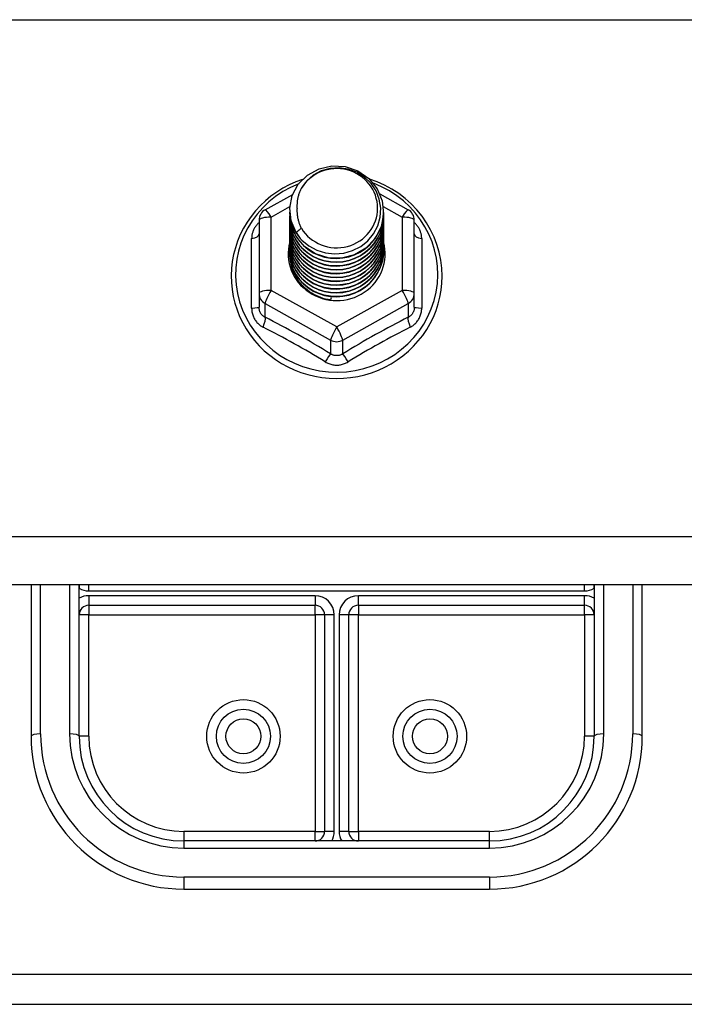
# Model space of a CAD drawing. Header units: inches. Extents: x 32 to 80, y 15.9 to 42.2.
# Tile 9 of 59: x 47.5 to 49.7, y 21.3 to 24.5. Entities that reach past the tile are written whole.
import ezdxf

# ---------------------------------------------------------------- set-up
doc = ezdxf.new("R2010")
doc.units = ezdxf.units.IN
doc.header["$MEASUREMENT"] = 0
doc.layers.add('Visible Edges(ANSI)', color=7, linetype='Continuous', lineweight=25)
doc.layers.add('Visible Tangent Edges(ANSI)', color=7, linetype='Continuous', lineweight=25)

msp = doc.modelspace()

# ---------------------------------------------------------------- linework, layer by layer
at = {"layer": 'Visible Edges(ANSI)'}
for p, q in [((48.3021, 23.9175), (48.3922, 23.9677)), ((48.6771, 23.9692), (48.7696, 23.9175)), ((48.3823, 23.9158), (48.3823, 23.9162)), ((48.6894, 23.9095), (48.6894, 23.91)), ((48.2819, 23.8831), (48.2819, 23.6435)), ((48.3823, 23.9033), (48.3823, 23.9037)), ((48.3823, 23.8907), (48.3823, 23.8911)), ((48.3823, 23.8782), (48.3823, 23.8786)), ((48.6894, 23.897), (48.6894, 23.8974)), ((48.6894, 23.8845), (48.6894, 23.8849)), ((48.7898, 23.6435), (48.7898, 23.8831)), ((48.3823, 23.8657), (48.3823, 23.8661)), ((48.3823, 23.8531), (48.3823, 23.8535)), ((48.6894, 23.8719), (48.6894, 23.8723)), ((48.6894, 23.8594), (48.6894, 23.8598)), ((48.6894, 23.8468), (48.6894, 23.8473)), ((48.3823, 23.8406), (48.3823, 23.841)), ((48.3823, 23.828), (48.3823, 23.8285)), ((48.3823, 23.8155), (48.3823, 23.8159)), ((48.6894, 23.8343), (48.6894, 23.8347)), ((48.6894, 23.8218), (48.6894, 23.8222)), ((48.6894, 23.8092), (48.6894, 23.8096)), ((48.3823, 23.803), (48.3823, 23.8034)), ((48.3823, 23.7904), (48.3823, 23.7908)), ((48.3823, 23.7779), (48.3823, 23.7783)), ((48.6894, 23.7967), (48.6894, 23.7971)), ((48.6894, 23.7842), (48.6894, 23.7846)), ((48.2819, 23.6435), (48.2819, 23.5987)), ((48.5175, 23.6295), (48.5161, 23.622)), ((48.7898, 23.5987), (48.7898, 23.6435)), ((78.5359, 22.6901), (42.5359, 22.6901)), ((47.5359, 22.6901), (47.5359, 22.1943)), ((47.6935, 22.6901), (47.6934, 22.6802)), ((47.6934, 22.1943), (47.6934, 22.6901)), ((49.3784, 22.6802), (49.3783, 22.6901)), ((49.3784, 22.6901), (49.3784, 22.1943)), ((49.5359, 22.1943), (49.5359, 22.6901)), ((47.7249, 22.623), (48.465, 22.623)), ((48.6068, 22.623), (49.3469, 22.623)), ((48.4965, 22.5915), (48.4965, 21.8833)), ((48.5753, 21.8833), (48.5753, 22.5915)), ((49.0359, 21.8518), (48.0359, 21.8518)), ((48.0359, 21.6943), (49.0359, 21.6943)), ((47.1609, 21.3174), (73.9109, 21.3174))]:
    msp.add_line(p, q, dxfattribs=at)
at = {"layer": 'Visible Edges(ANSI)', "flags": 128}
for points in [[(48.4032, 23.8425), (48.3868, 23.8811), (48.3825, 23.9225), (48.3906, 23.9635), (48.4104, 24.0006), (48.4404, 24.0307), (48.4781, 24.0514), (48.5206, 24.061), (48.5642, 24.0586), (48.6056, 24.0445), (48.6413, 24.0196), (48.6685, 23.9859), (48.6849, 23.9462), (48.6893, 23.9036), (48.6813, 23.8615), (48.6614, 23.8233), (48.6315, 23.792), (48.5938, 23.7701), (48.5514, 23.7593), (48.5077, 23.7605), (48.4663, 23.7735), (48.4306, 23.7972), (48.4034, 23.8297), (48.3869, 23.8683), (48.3825, 23.9097)], [(48.4219, 23.8178), (48.4446, 23.799), (48.4708, 23.7848), (48.4994, 23.776), (48.5292, 23.7727), (48.5592, 23.7753), (48.5881, 23.7837), (48.6146, 23.7974), (48.6379, 23.8161), (48.6567, 23.839), (48.6703, 23.8651), (48.6782, 23.8933), (48.6799, 23.9226), (48.6753, 23.9514), (48.6647, 23.9788), (48.6484, 24.0034), (48.6271, 24.0241), (48.6019, 24.04), (48.5737, 24.0503), (48.544, 24.0546), (48.5141, 24.0525), (48.4854, 24.0442), (48.4593, 24.0301), (48.4372, 24.0107), (48.42, 23.9871)], [(48.424, 24.0164), (48.4019, 24.0082), (48.3805, 23.9986), (48.3598, 23.9876), (48.34, 23.9753), (48.321, 23.9617), (48.303, 23.9468), (48.2862, 23.9308), (48.2704, 23.9137), (48.256, 23.8956), (48.2428, 23.8765), (48.231, 23.8567), (48.2206, 23.836), (48.2117, 23.8148), (48.2044, 23.793), (48.1986, 23.7707), (48.1943, 23.7481), (48.1917, 23.7253), (48.1907, 23.7023), (48.1914, 23.6794), (48.1936, 23.6565), (48.1975, 23.6339), (48.203, 23.6115), (48.21, 23.5896), (48.2185, 23.5682), (48.2286, 23.5474), (48.2401, 23.5274), (48.2529, 23.5081), (48.2671, 23.4898), (48.2826, 23.4725), (48.2992, 23.4562), (48.317, 23.4411), (48.3357, 23.4272), (48.3554, 23.4146), (48.3759, 23.4033), (48.3972, 23.3934), (48.4191, 23.3849), (48.4415, 23.3779), (48.4644, 23.3724), (48.4876, 23.3685), (48.511, 23.366), (48.5346, 23.3652), (48.5581, 23.3659), (48.5816, 23.3681), (48.6048, 23.3719), (48.6278, 23.3772), (48.6503, 23.3841), (48.6722, 23.3924), (48.6936, 23.4021), (48.7142, 23.4133), (48.7339, 23.4257), (48.7528, 23.4395), (48.7707, 23.4545), (48.7874, 23.4706), (48.803, 23.4879), (48.8173, 23.5061), (48.8304, 23.5252), (48.842, 23.5452), (48.8522, 23.5659), (48.8609, 23.5872), (48.8681, 23.6091), (48.8738, 23.6314), (48.8778, 23.654), (48.8802, 23.6769), (48.881, 23.6998)], [(48.881, 23.6998), (48.88, 23.7261), (48.8768, 23.7522), (48.8715, 23.778), (48.8641, 23.8033), (48.8547, 23.8279), (48.8434, 23.8518), (48.8301, 23.8747), (48.8151, 23.8966), (48.7983, 23.9172), (48.78, 23.9364), (48.7601, 23.9542), (48.7389, 23.9705), (48.7164, 23.985), (48.6928, 23.9978), (48.6683, 24.0088), (48.643, 24.0179)], [(48.42, 23.9871), (48.4188, 23.9846), (48.4176, 23.9821), (48.4164, 23.9795), (48.4153, 23.9769), (48.4142, 23.9743), (48.4133, 23.9717), (48.4123, 23.969), (48.4115, 23.9663), (48.4107, 23.9636), (48.4099, 23.9609), (48.4092, 23.9582), (48.4086, 23.9554), (48.4081, 23.9527), (48.4076, 23.9499), (48.4071, 23.9472), (48.4068, 23.9444), (48.4065, 23.9416), (48.4062, 23.9388), (48.4061, 23.936), (48.4059, 23.9332), (48.4059, 23.9304), (48.4059, 23.9276), (48.406, 23.9248), (48.4062, 23.922)], [(48.3823, 23.9158), (48.3824, 23.9113), (48.3826, 23.9069), (48.383, 23.9024), (48.3835, 23.8979), (48.3841, 23.8935), (48.3849, 23.8891), (48.3858, 23.8847), (48.3869, 23.8803), (48.3881, 23.876), (48.3895, 23.8717), (48.3909, 23.8675), (48.3926, 23.8633), (48.3943, 23.8591), (48.3962, 23.855), (48.3982, 23.851), (48.4004, 23.847), (48.4026, 23.8431), (48.405, 23.8393), (48.4075, 23.8355), (48.4102, 23.8318), (48.4129, 23.8282), (48.4158, 23.8246), (48.4188, 23.8212), (48.4219, 23.8178)], [(48.3823, 23.9033), (48.3837, 23.8842), (48.3876, 23.8654), (48.394, 23.8472), (48.4029, 23.8301), (48.4141, 23.8142), (48.4273, 23.7998), (48.4424, 23.7873), (48.4591, 23.7768), (48.4771, 23.7684), (48.4961, 23.7625), (48.5158, 23.7589), (48.5359, 23.7579), (48.5559, 23.7595), (48.5756, 23.7635), (48.5946, 23.77), (48.6127, 23.7789), (48.6294, 23.7899), (48.6445, 23.803), (48.6577, 23.8178), (48.6689, 23.8343), (48.6777, 23.8519), (48.6842, 23.8706), (48.6881, 23.8899), (48.6894, 23.9095)], [(48.4062, 23.922), (48.406, 23.9192), (48.406, 23.9164), (48.4059, 23.9136), (48.406, 23.9107), (48.4061, 23.9079), (48.4063, 23.9052), (48.4066, 23.9024), (48.4069, 23.8996), (48.4073, 23.8968), (48.4077, 23.894), (48.4082, 23.8913), (48.4088, 23.8885), (48.4094, 23.8858), (48.4101, 23.8831), (48.4109, 23.8804), (48.4117, 23.8777), (48.4126, 23.875), (48.4135, 23.8723), (48.4145, 23.8697), (48.4156, 23.8671), (48.4167, 23.8645), (48.4179, 23.8619), (48.4191, 23.8594), (48.4204, 23.8569)], [(48.3823, 23.8907), (48.3837, 23.8716), (48.3876, 23.8528), (48.394, 23.8347), (48.4029, 23.8175), (48.4141, 23.8017), (48.4273, 23.7873), (48.4424, 23.7748), (48.4591, 23.7642), (48.4771, 23.7559), (48.4961, 23.7499), (48.5158, 23.7464), (48.5359, 23.7454), (48.5559, 23.7469), (48.5756, 23.751), (48.5946, 23.7575), (48.6127, 23.7663), (48.6294, 23.7774), (48.6445, 23.7904), (48.6577, 23.8053), (48.6689, 23.8217), (48.6777, 23.8394), (48.6842, 23.8581), (48.6881, 23.8774), (48.6894, 23.897)], [(48.3823, 23.8782), (48.3837, 23.8591), (48.3876, 23.8403), (48.394, 23.8222), (48.4029, 23.805), (48.4141, 23.7891), (48.4273, 23.7748), (48.4424, 23.7622), (48.4591, 23.7517), (48.4771, 23.7434), (48.4961, 23.7374), (48.5158, 23.7339), (48.5359, 23.7329), (48.5559, 23.7344), (48.5756, 23.7384), (48.5946, 23.7449), (48.6127, 23.7538), (48.6294, 23.7648), (48.6445, 23.7779), (48.6577, 23.7928), (48.6689, 23.8092), (48.6777, 23.8269), (48.6842, 23.8455), (48.6881, 23.8648), (48.6894, 23.8845)], [(48.6893, 23.9035), (48.6888, 23.8833), (48.6854, 23.8634), (48.6794, 23.844), (48.6709, 23.8256), (48.6598, 23.8085), (48.6466, 23.793), (48.6314, 23.7793), (48.6144, 23.7677), (48.596, 23.7585), (48.5766, 23.7516), (48.5564, 23.7474), (48.5358, 23.7458), (48.5152, 23.7469), (48.4951, 23.7506), (48.4756, 23.7569), (48.4572, 23.7657), (48.4403, 23.7767), (48.4251, 23.7899), (48.4118, 23.8049), (48.4008, 23.8215), (48.3923, 23.8394), (48.3863, 23.8582), (48.383, 23.8776), (48.3825, 23.8972)], [(48.6893, 23.8909), (48.6888, 23.8708), (48.6854, 23.8508), (48.6794, 23.8315), (48.6709, 23.8131), (48.6598, 23.796), (48.6466, 23.7805), (48.6314, 23.7668), (48.6144, 23.7552), (48.596, 23.7459), (48.5766, 23.7391), (48.5564, 23.7349), (48.5358, 23.7333), (48.5152, 23.7343), (48.4951, 23.7381), (48.4756, 23.7444), (48.4572, 23.7531), (48.4403, 23.7642), (48.4251, 23.7774), (48.4118, 23.7924), (48.4008, 23.809), (48.3923, 23.8268), (48.3863, 23.8456), (48.383, 23.865), (48.3825, 23.8847)], [(48.6893, 23.8784), (48.6888, 23.8582), (48.6854, 23.8383), (48.6794, 23.8189), (48.6709, 23.8006), (48.6598, 23.7835), (48.6466, 23.7679), (48.6314, 23.7543), (48.6144, 23.7427), (48.596, 23.7334), (48.5766, 23.7266), (48.5564, 23.7223), (48.5358, 23.7207), (48.5152, 23.7218), (48.4951, 23.7255), (48.4756, 23.7318), (48.4572, 23.7406), (48.4403, 23.7517), (48.4251, 23.7648), (48.4118, 23.7798), (48.4008, 23.7964), (48.3923, 23.8143), (48.3863, 23.8331), (48.383, 23.8525), (48.3825, 23.8721)], [(48.3823, 23.8657), (48.3837, 23.8465), (48.3876, 23.8277), (48.394, 23.8096), (48.4029, 23.7925), (48.4141, 23.7766), (48.4273, 23.7622), (48.4424, 23.7497), (48.4591, 23.7392), (48.4771, 23.7308), (48.4961, 23.7249), (48.5158, 23.7213), (48.5359, 23.7203), (48.5559, 23.7218), (48.5756, 23.7259), (48.5946, 23.7324), (48.6127, 23.7413), (48.6294, 23.7523), (48.6445, 23.7654), (48.6577, 23.7802), (48.6689, 23.7966), (48.6777, 23.8143), (48.6842, 23.833), (48.6881, 23.8523), (48.6894, 23.8719)], [(48.3823, 23.8531), (48.3837, 23.834), (48.3876, 23.8152), (48.394, 23.7971), (48.4029, 23.7799), (48.4141, 23.764), (48.4273, 23.7497), (48.4424, 23.7372), (48.4591, 23.7266), (48.4771, 23.7183), (48.4961, 23.7123), (48.5158, 23.7088), (48.5359, 23.7078), (48.5559, 23.7093), (48.5756, 23.7134), (48.5946, 23.7199), (48.6127, 23.7287), (48.6294, 23.7398), (48.6445, 23.7528), (48.6577, 23.7677), (48.6689, 23.7841), (48.6777, 23.8018), (48.6842, 23.8204), (48.6881, 23.8397), (48.6894, 23.8594)], [(48.3823, 23.8406), (48.3837, 23.8215), (48.3876, 23.8027), (48.394, 23.7845), (48.4029, 23.7674), (48.4141, 23.7515), (48.4273, 23.7372), (48.4424, 23.7246), (48.4591, 23.7141), (48.4771, 23.7058), (48.4961, 23.6998), (48.5158, 23.6962), (48.5359, 23.6952), (48.5559, 23.6968), (48.5756, 23.7008), (48.5946, 23.7073), (48.6127, 23.7162), (48.6294, 23.7272), (48.6445, 23.7403), (48.6577, 23.7552), (48.6689, 23.7716), (48.6777, 23.7892), (48.6842, 23.8079), (48.6881, 23.8272), (48.6894, 23.8468)], [(48.6893, 23.8659), (48.6888, 23.8457), (48.6854, 23.8257), (48.6794, 23.8064), (48.6709, 23.788), (48.6598, 23.7709), (48.6466, 23.7554), (48.6314, 23.7417), (48.6144, 23.7301), (48.596, 23.7208), (48.5766, 23.714), (48.5564, 23.7098), (48.5358, 23.7082), (48.5152, 23.7093), (48.4951, 23.713), (48.4756, 23.7193), (48.4572, 23.7281), (48.4403, 23.7391), (48.4251, 23.7523), (48.4118, 23.7673), (48.4008, 23.7839), (48.3923, 23.8017), (48.3863, 23.8205), (48.383, 23.8399), (48.3825, 23.8596)], [(48.6893, 23.8533), (48.6888, 23.8331), (48.6854, 23.8132), (48.6794, 23.7939), (48.6709, 23.7755), (48.6598, 23.7584), (48.6466, 23.7428), (48.6314, 23.7292), (48.6144, 23.7176), (48.596, 23.7083), (48.5766, 23.7015), (48.5564, 23.6972), (48.5358, 23.6956), (48.5152, 23.6967), (48.4951, 23.7005), (48.4756, 23.7068), (48.4572, 23.7155), (48.4403, 23.7266), (48.4251, 23.7398), (48.4118, 23.7548), (48.4008, 23.7713), (48.3923, 23.7892), (48.3863, 23.808), (48.383, 23.8274), (48.3825, 23.8471)], [(48.4204, 23.8569), (48.4197, 23.8563), (48.419, 23.8557), (48.4182, 23.8551), (48.4175, 23.8545), (48.4168, 23.8539), (48.4161, 23.8533), (48.4154, 23.8527), (48.4147, 23.8521), (48.414, 23.8515), (48.4132, 23.8509), (48.4125, 23.8503), (48.4118, 23.8497), (48.4111, 23.8491), (48.4104, 23.8485), (48.4097, 23.8479), (48.409, 23.8473), (48.4082, 23.8467), (48.4075, 23.8461), (48.4068, 23.8455), (48.4061, 23.8449), (48.4054, 23.8443), (48.4047, 23.8437), (48.404, 23.8431), (48.4032, 23.8425)], [(48.3823, 23.828), (48.3837, 23.8089), (48.3876, 23.7901), (48.394, 23.772), (48.4029, 23.7548), (48.4141, 23.739), (48.4273, 23.7246), (48.4424, 23.7121), (48.4591, 23.7015), (48.4771, 23.6932), (48.4961, 23.6872), (48.5158, 23.6837), (48.5359, 23.6827), (48.5559, 23.6842), (48.5756, 23.6883), (48.5946, 23.6948), (48.6127, 23.7036), (48.6294, 23.7147), (48.6445, 23.7278), (48.6577, 23.7426), (48.6689, 23.759), (48.6777, 23.7767), (48.6842, 23.7954), (48.6881, 23.8147), (48.6894, 23.8343)], [(48.3823, 23.8155), (48.3837, 23.7964), (48.3876, 23.7776), (48.394, 23.7595), (48.4029, 23.7423), (48.4141, 23.7264), (48.4273, 23.7121), (48.4424, 23.6995), (48.4591, 23.689), (48.4771, 23.6807), (48.4961, 23.6747), (48.5158, 23.6712), (48.5359, 23.6702), (48.5559, 23.6717), (48.5756, 23.6757), (48.5946, 23.6822), (48.6127, 23.6911), (48.6294, 23.7021), (48.6445, 23.7152), (48.6577, 23.7301), (48.6689, 23.7465), (48.6777, 23.7642), (48.6842, 23.7828), (48.6881, 23.8021), (48.6894, 23.8218)], [(48.6893, 23.8408), (48.6888, 23.8206), (48.6854, 23.8007), (48.6794, 23.7813), (48.6709, 23.7629), (48.6598, 23.7458), (48.6466, 23.7303), (48.6314, 23.7166), (48.6144, 23.7051), (48.596, 23.6958), (48.5766, 23.6889), (48.5564, 23.6847), (48.5358, 23.6831), (48.5152, 23.6842), (48.4951, 23.6879), (48.4756, 23.6942), (48.4572, 23.703), (48.4403, 23.7141), (48.4251, 23.7272), (48.4118, 23.7422), (48.4008, 23.7588), (48.3923, 23.7767), (48.3863, 23.7955), (48.383, 23.8149), (48.3825, 23.8345)], [(48.6893, 23.8282), (48.6888, 23.8081), (48.6854, 23.7881), (48.6794, 23.7688), (48.6709, 23.7504), (48.6598, 23.7333), (48.6466, 23.7178), (48.6314, 23.7041), (48.6144, 23.6925), (48.596, 23.6832), (48.5766, 23.6764), (48.5564, 23.6722), (48.5358, 23.6706), (48.5152, 23.6716), (48.4951, 23.6754), (48.4756, 23.6817), (48.4572, 23.6905), (48.4403, 23.7015), (48.4251, 23.7147), (48.4118, 23.7297), (48.4008, 23.7463), (48.3923, 23.7641), (48.3863, 23.7829), (48.383, 23.8023), (48.3825, 23.822)], [(48.6893, 23.8157), (48.6888, 23.7955), (48.6854, 23.7756), (48.6794, 23.7563), (48.6709, 23.7379), (48.6598, 23.7208), (48.6466, 23.7052), (48.6314, 23.6916), (48.6144, 23.68), (48.596, 23.6707), (48.5766, 23.6639), (48.5564, 23.6596), (48.5358, 23.658), (48.5152, 23.6591), (48.4951, 23.6628), (48.4756, 23.6691), (48.4572, 23.6779), (48.4403, 23.689), (48.4251, 23.7021), (48.4118, 23.7171), (48.4008, 23.7337), (48.3923, 23.7516), (48.3863, 23.7704), (48.383, 23.7898), (48.3825, 23.8094)], [(48.3823, 23.803), (48.3837, 23.7838), (48.3876, 23.7651), (48.394, 23.7469), (48.4029, 23.7298), (48.4141, 23.7139), (48.4273, 23.6995), (48.4424, 23.687), (48.4591, 23.6765), (48.4771, 23.6681), (48.4961, 23.6622), (48.5158, 23.6586), (48.5359, 23.6576), (48.5559, 23.6592), (48.5756, 23.6632), (48.5946, 23.6697), (48.6127, 23.6786), (48.6294, 23.6896), (48.6445, 23.7027), (48.6577, 23.7175), (48.6689, 23.7339), (48.6777, 23.7516), (48.6842, 23.7703), (48.6881, 23.7896), (48.6894, 23.8092)], [(48.3823, 23.7904), (48.3837, 23.7713), (48.3876, 23.7525), (48.394, 23.7344), (48.4029, 23.7172), (48.4141, 23.7013), (48.4273, 23.687), (48.4424, 23.6745), (48.4591, 23.6639), (48.4771, 23.6556), (48.4961, 23.6496), (48.5158, 23.6461), (48.5359, 23.6451), (48.5559, 23.6466), (48.5756, 23.6507), (48.5946, 23.6572), (48.6127, 23.666), (48.6294, 23.6771), (48.6445, 23.6901), (48.6577, 23.705), (48.6689, 23.7214), (48.6777, 23.7391), (48.6842, 23.7577), (48.6881, 23.7771), (48.6894, 23.7967)], [(48.3823, 23.7779), (48.3837, 23.7588), (48.3876, 23.74), (48.394, 23.7218), (48.4029, 23.7047), (48.4141, 23.6888), (48.4273, 23.6745), (48.4424, 23.6619), (48.4591, 23.6514), (48.4771, 23.6431), (48.4961, 23.6371), (48.5158, 23.6336), (48.5359, 23.6325), (48.5559, 23.6341), (48.5756, 23.6381), (48.5946, 23.6446), (48.6127, 23.6535), (48.6294, 23.6645), (48.6445, 23.6776), (48.6577, 23.6925), (48.6689, 23.7089), (48.6777, 23.7266), (48.6842, 23.7452), (48.6881, 23.7645), (48.6894, 23.7842)], [(48.6893, 23.8032), (48.6888, 23.783), (48.6854, 23.763), (48.6794, 23.7437), (48.6709, 23.7253), (48.6598, 23.7082), (48.6466, 23.6927), (48.6314, 23.679), (48.6144, 23.6674), (48.596, 23.6582), (48.5766, 23.6513), (48.5564, 23.6471), (48.5358, 23.6455), (48.5152, 23.6466), (48.4951, 23.6503), (48.4756, 23.6566), (48.4572, 23.6654), (48.4403, 23.6764), (48.4251, 23.6896), (48.4118, 23.7046), (48.4008, 23.7212), (48.3923, 23.739), (48.3863, 23.7578), (48.383, 23.7772), (48.3825, 23.7969)], [(48.6893, 23.7906), (48.6888, 23.7704), (48.6854, 23.7505), (48.6794, 23.7312), (48.6709, 23.7128), (48.6598, 23.6957), (48.6466, 23.6802), (48.6314, 23.6665), (48.6144, 23.6549), (48.596, 23.6456), (48.5766, 23.6388), (48.5564, 23.6345), (48.5358, 23.633), (48.5152, 23.634), (48.4951, 23.6378), (48.4756, 23.6441), (48.4572, 23.6528), (48.4403, 23.6639), (48.4251, 23.6771), (48.4118, 23.6921), (48.4008, 23.7086), (48.3923, 23.7265), (48.3863, 23.7453), (48.383, 23.7647), (48.3825, 23.7844)], [(48.6893, 23.7781), (48.6893, 23.778), (48.6893, 23.7779), (48.6893, 23.7778), (48.6893, 23.7777), (48.6893, 23.7776), (48.6893, 23.7775), (48.6893, 23.7774), (48.6893, 23.7773), (48.6893, 23.7772), (48.6893, 23.7771), (48.6893, 23.7771), (48.6893, 23.777), (48.6893, 23.7769), (48.6894, 23.7768), (48.6894, 23.7767), (48.6894, 23.7766), (48.6894, 23.7765), (48.6894, 23.7764), (48.6894, 23.7763), (48.6894, 23.7762), (48.6894, 23.7761), (48.6894, 23.776), (48.6894, 23.7759), (48.6894, 23.7758)], [(48.5161, 23.622), (48.5079, 23.6234), (48.4998, 23.6252), (48.4917, 23.6274), (48.4839, 23.63), (48.4762, 23.633), (48.4686, 23.6364), (48.4613, 23.6402), (48.4541, 23.6444), (48.4472, 23.649), (48.4406, 23.6539), (48.4343, 23.6591), (48.4283, 23.6646), (48.4226, 23.6705), (48.4172, 23.6766), (48.4122, 23.683), (48.4076, 23.6897), (48.4033, 23.6966), (48.3995, 23.7037), (48.396, 23.711), (48.393, 23.7185), (48.3904, 23.7261), (48.3882, 23.7339), (48.3865, 23.7417), (48.3852, 23.7496)]]:
    msp.add_lwpolyline(points, dxfattribs=at)
at = {"layer": 'Visible Edges(ANSI)'}
for centre in [(48.2308, 22.1943), (48.841, 22.1943)]:
    msp.add_circle(centre, 0.0886, dxfattribs=at)
for centre, radius, start, end in [((48.3213, 23.8831), 0.0394, 119.1745, 180), ((48.7505, 23.8831), 0.0394, 0, 60.8255), ((47.7249, 22.5915), 0.0315, 90, 180), ((48.465, 22.5915), 0.0315, 0, 90), ((48.6068, 22.5915), 0.0315, 90, 180), ((49.3469, 22.5915), 0.0315, 0, 90), ((48.0359, 22.1943), 0.5, 180, 270), ((48.0359, 22.1943), 0.3425, 180, 270), ((49.0359, 22.1943), 0.3425, 270, 0), ((49.0359, 22.1943), 0.5, 270, 0), ((48.465, 21.8833), 0.0315, 270, 0), ((48.6068, 21.8833), 0.0315, 180, 270)]:
    msp.add_arc(centre, radius, start, end, dxfattribs=at)
for centre, major_axis, start_param, end_param in [((48.5359, 23.9223), (0.1339, 0), 3.671471, 8.899926), ((48.5359, 23.9173), (0.1535, 0), 3.669461, 3.875388), ((48.5359, 23.7733), (-0.1585, 0), 6.031816, 9.674875)]:
    msp.add_ellipse(centre, major_axis=major_axis, ratio=0.966998, start_param=start_param, end_param=end_param, dxfattribs=at)
at = {"layer": 'Visible Tangent Edges(ANSI)'}
for p, q in [((42.5359, 24.5392), (78.5359, 24.5392)), ((48.3213, 23.8931), (48.3828, 23.9274)), ((48.6883, 23.9278), (48.7505, 23.8931)), ((48.3213, 23.6535), (48.3213, 23.8931)), ((48.7505, 23.8931), (48.7505, 23.6535)), ((48.2577, 23.5958), (48.2577, 23.823)), ((48.8141, 23.823), (48.8141, 23.5958)), ((48.5359, 23.5337), (48.3213, 23.6535)), ((48.7505, 23.6535), (48.5359, 23.5337)), ((48.3016, 23.6105), (48.5162, 23.4907)), ((48.3016, 23.5657), (48.3016, 23.6105)), ((48.5556, 23.4907), (48.7701, 23.6105)), ((48.7701, 23.6105), (48.7701, 23.5657)), ((48.5162, 23.4907), (48.5162, 23.4459)), ((48.5556, 23.4459), (48.5556, 23.4907)), ((78.5359, 22.847), (42.5359, 22.847)), ((47.5674, 22.2024), (47.5674, 22.6901)), ((47.6619, 22.6901), (47.6619, 22.2024)), ((47.7249, 22.6702), (47.7249, 22.6901)), ((49.3469, 22.6702), (49.3469, 22.6901)), ((49.4099, 22.2024), (49.4099, 22.6901)), ((49.5044, 22.6901), (49.5044, 22.2024)), ((47.7249, 22.6702), (49.3469, 22.6702)), ((48.465, 22.6545), (47.7249, 22.6545)), ((47.7249, 22.6545), (47.7249, 22.623)), ((48.465, 22.6545), (48.465, 22.623)), ((48.6068, 22.623), (48.6068, 22.6545)), ((49.3469, 22.6545), (48.6068, 22.6545)), ((49.3469, 22.623), (49.3469, 22.6545)), ((47.7249, 22.623), (47.7249, 22.5915)), ((48.465, 22.5915), (48.465, 22.623)), ((48.6068, 22.623), (48.6068, 22.5915)), ((49.3469, 22.5915), (49.3469, 22.623)), ((47.7249, 22.5915), (47.6934, 22.5915)), ((47.7249, 22.5915), (48.465, 22.5915)), ((47.7249, 22.1943), (47.7249, 22.5915)), ((48.465, 22.5915), (48.465, 21.8833)), ((48.4965, 22.5915), (48.465, 22.5915)), ((48.528, 22.5915), (48.4965, 22.5915)), ((48.528, 21.8833), (48.528, 22.5915)), ((48.5753, 22.5915), (48.5438, 22.5915)), ((48.5438, 22.5915), (48.5438, 21.8833)), ((48.6068, 22.5915), (48.5753, 22.5915)), ((48.6068, 22.5915), (49.3469, 22.5915)), ((48.6068, 21.8833), (48.6068, 22.5915)), ((49.3469, 22.5915), (49.3469, 22.1943)), ((49.3784, 22.5915), (49.3469, 22.5915)), ((47.7249, 22.1943), (47.6934, 22.1943)), ((49.3784, 22.1943), (49.3469, 22.1943)), ((48.465, 21.8833), (48.0359, 21.8833)), ((48.0359, 21.8833), (48.0359, 21.8518)), ((48.465, 21.8518), (48.465, 21.8833)), ((48.465, 21.8833), (48.4965, 21.8833)), ((48.528, 21.8833), (48.4965, 21.8833)), ((48.5753, 21.8833), (48.5438, 21.8833)), ((48.5753, 21.8833), (48.6068, 21.8833)), ((49.0359, 21.8833), (48.6068, 21.8833)), ((48.6068, 21.8833), (48.6068, 21.8518)), ((49.0359, 21.8518), (49.0359, 21.8833)), ((48.0359, 21.8518), (48.0359, 21.8284)), ((49.0359, 21.8284), (49.0359, 21.8518)), ((48.0359, 21.8284), (49.0359, 21.8284)), ((49.0359, 21.7339), (48.0359, 21.7339)), ((48.0359, 21.7339), (48.0359, 21.6943)), ((49.0359, 21.7339), (49.0359, 21.6943)), ((47.1609, 21.4164), (73.9109, 21.4164))]:
    msp.add_line(p, q, dxfattribs=at)
at = {"layer": 'Visible Tangent Edges(ANSI)', "flags": 128}
for points in [[(48.2819, 23.8756), (48.2801, 23.8738), (48.2783, 23.872), (48.2765, 23.8701), (48.2748, 23.8682), (48.2732, 23.8662), (48.2717, 23.8641), (48.2702, 23.862), (48.2688, 23.8599), (48.2675, 23.8578), (48.2662, 23.8556), (48.2651, 23.8533), (48.264, 23.8511), (48.263, 23.8488), (48.2621, 23.8465), (48.2613, 23.8442), (48.2605, 23.8419), (48.2599, 23.8395), (48.2593, 23.8372), (48.2588, 23.8348), (48.2584, 23.8324), (48.2581, 23.83), (48.2579, 23.8277), (48.2578, 23.8253), (48.2577, 23.823)], [(48.8141, 23.823), (48.814, 23.8253), (48.8139, 23.8277), (48.8137, 23.83), (48.8133, 23.8324), (48.813, 23.8348), (48.8125, 23.8372), (48.8119, 23.8395), (48.8112, 23.8419), (48.8105, 23.8442), (48.8097, 23.8465), (48.8088, 23.8488), (48.8078, 23.8511), (48.8067, 23.8533), (48.8055, 23.8556), (48.8043, 23.8578), (48.803, 23.8599), (48.8016, 23.862), (48.8001, 23.8641), (48.7985, 23.8662), (48.7969, 23.8682), (48.7953, 23.8701), (48.7935, 23.872), (48.7917, 23.8738), (48.7898, 23.8756)], [(48.2577, 23.5958), (48.2578, 23.5925), (48.258, 23.5892), (48.2583, 23.586), (48.2588, 23.5828), (48.2595, 23.5796), (48.2603, 23.5764), (48.2612, 23.5733), (48.2622, 23.5703), (48.2634, 23.5673), (48.2647, 23.5644), (48.2662, 23.5615), (48.2677, 23.5587), (48.2694, 23.556), (48.2713, 23.5534), (48.2732, 23.5509), (48.2752, 23.5485), (48.2774, 23.5462), (48.2797, 23.544), (48.282, 23.5419), (48.2845, 23.5399), (48.287, 23.538), (48.2896, 23.5363), (48.2923, 23.5347), (48.2951, 23.5332)], [(48.3016, 23.5657), (48.3002, 23.5664), (48.2988, 23.5672), (48.2974, 23.568), (48.2961, 23.569), (48.2948, 23.57), (48.2935, 23.571), (48.2923, 23.5721), (48.2912, 23.5733), (48.2901, 23.5746), (48.2891, 23.5759), (48.2881, 23.5773), (48.2872, 23.5787), (48.2864, 23.5801), (48.2856, 23.5817), (48.2849, 23.5832), (48.2843, 23.5848), (48.2838, 23.5865), (48.2833, 23.5881), (48.2829, 23.5898), (48.2825, 23.5916), (48.2823, 23.5933), (48.2821, 23.5951), (48.282, 23.5969), (48.2819, 23.5987)], [(48.7898, 23.5987), (48.7898, 23.5969), (48.7897, 23.5951), (48.7895, 23.5933), (48.7892, 23.5916), (48.7889, 23.5898), (48.7885, 23.5881), (48.788, 23.5865), (48.7875, 23.5848), (48.7868, 23.5832), (48.7861, 23.5817), (48.7854, 23.5801), (48.7845, 23.5787), (48.7836, 23.5773), (48.7827, 23.5759), (48.7817, 23.5746), (48.7806, 23.5733), (48.7794, 23.5721), (48.7783, 23.571), (48.777, 23.57), (48.7757, 23.569), (48.7744, 23.568), (48.773, 23.5672), (48.7716, 23.5664), (48.7701, 23.5657)], [(48.7767, 23.5332), (48.7795, 23.5347), (48.7821, 23.5363), (48.7848, 23.538), (48.7873, 23.5399), (48.7897, 23.5419), (48.7921, 23.544), (48.7944, 23.5462), (48.7965, 23.5485), (48.7986, 23.5509), (48.8005, 23.5534), (48.8023, 23.556), (48.804, 23.5587), (48.8056, 23.5615), (48.8071, 23.5644), (48.8084, 23.5673), (48.8096, 23.5703), (48.8106, 23.5733), (48.8115, 23.5764), (48.8123, 23.5796), (48.8129, 23.5828), (48.8134, 23.586), (48.8138, 23.5892), (48.814, 23.5925), (48.8141, 23.5958)], [(48.5556, 23.4459), (48.5541, 23.445), (48.5526, 23.4441), (48.551, 23.4433), (48.5494, 23.4426), (48.5478, 23.442), (48.5461, 23.4414), (48.5445, 23.4409), (48.5428, 23.4406), (48.5411, 23.4403), (48.5394, 23.44), (48.5376, 23.4399), (48.5359, 23.4399), (48.5342, 23.4399), (48.5325, 23.44), (48.5307, 23.4402), (48.529, 23.4405), (48.5273, 23.4409), (48.5257, 23.4414), (48.524, 23.442), (48.5224, 23.4426), (48.5208, 23.4433), (48.5192, 23.4441), (48.5177, 23.445), (48.5162, 23.4459)], [(48.4985, 23.4196), (48.5014, 23.418), (48.5043, 23.4165), (48.5072, 23.4151), (48.5103, 23.4138), (48.5134, 23.4127), (48.5165, 23.4117), (48.5197, 23.4109), (48.5229, 23.4102), (48.5261, 23.4097), (48.5294, 23.4093), (48.5326, 23.4091), (48.5359, 23.409), (48.5392, 23.4091), (48.5425, 23.4093), (48.5457, 23.4097), (48.5489, 23.4102), (48.5521, 23.4109), (48.5553, 23.4117), (48.5584, 23.4127), (48.5615, 23.4138), (48.5645, 23.4151), (48.5675, 23.4165), (48.5704, 23.418), (48.5732, 23.4196)], [(47.6935, 22.6901), (47.6935, 22.6897), (47.6935, 22.6893), (47.6935, 22.6889), (47.6934, 22.6885), (47.6934, 22.6881), (47.6934, 22.6876), (47.6934, 22.6872), (47.6934, 22.6868), (47.6934, 22.6864), (47.6934, 22.686), (47.6934, 22.6856), (47.6934, 22.6852), (47.6934, 22.6848), (47.6934, 22.6843), (47.6934, 22.6839), (47.6934, 22.6835), (47.6934, 22.6831), (47.6934, 22.6827), (47.6934, 22.6823), (47.6934, 22.6819), (47.6934, 22.6815), (47.6934, 22.6811), (47.6934, 22.6806), (47.6934, 22.6802)], [(49.3784, 22.6802), (49.3784, 22.6806), (49.3784, 22.6811), (49.3784, 22.6815), (49.3784, 22.6819), (49.3784, 22.6823), (49.3784, 22.6827), (49.3784, 22.6831), (49.3784, 22.6835), (49.3784, 22.6839), (49.3784, 22.6843), (49.3784, 22.6848), (49.3784, 22.6852), (49.3784, 22.6856), (49.3784, 22.686), (49.3784, 22.6864), (49.3784, 22.6868), (49.3783, 22.6872), (49.3783, 22.6876), (49.3783, 22.6881), (49.3783, 22.6885), (49.3783, 22.6889), (49.3783, 22.6893), (49.3783, 22.6897), (49.3783, 22.6901)]]:
    msp.add_lwpolyline(points, dxfattribs=at)
at = {"layer": 'Visible Tangent Edges(ANSI)'}
for centre, radius in [((48.2308, 22.1943), 0.1201), ((48.841, 22.1943), 0.1201), ((48.2308, 22.1943), 0.0571), ((48.841, 22.1943), 0.0571)]:
    msp.add_circle(centre, radius, dxfattribs=at)
for centre, radius, start, end in [((47.7249, 22.7332), 0.063, 240, 270), ((47.7249, 22.5915), 0.063, 90, 120), ((48.465, 22.5915), 0.063, 0, 90), ((48.6068, 22.5915), 0.063, 90, 180), ((49.3469, 22.7332), 0.063, 270, 300), ((49.3469, 22.5915), 0.063, 60, 90), ((48.0359, 22.2024), 0.4685, 180, 270), ((48.0359, 22.2024), 0.374, 180, 270), ((49.0359, 22.2024), 0.4685, 270, 0), ((49.0359, 22.2024), 0.374, 270, 0), ((48.0359, 22.1943), 0.311, 180, 270), ((49.0359, 22.1943), 0.311, 270, 0), ((48.465, 21.8833), 0.063, 330, 0), ((48.6068, 21.8833), 0.063, 180, 210)]:
    msp.add_arc(centre, radius, start, end, dxfattribs=at)
for centre, major_axis, ratio, start_param, end_param in [((48.5359, 23.7058), (0.3308, 0), 0.966998, 1.955468, 7.482801), ((48.3213, 23.8831), (-0.0192, 0.0344), 0.127392, 4.936728, 6.283185), ((48.7505, 23.8831), (0.0192, 0.0344), 0.127392, 0, 1.346458), ((48.3213, 23.8831), (-0.0394, 0), 0.254784, 4.712389, 6.283185), ((48.7505, 23.8831), (0.0394, 0), 0.254784, 0, 1.570796), ((48.2426, 23.8383), (0.0394, 0), 0.420933, 5.107073, 6.283185), ((48.8292, 23.8383), (-0.0394, 0), 0.420933, 0, 1.176113), ((48.3213, 23.6435), (-0.0394, 0), 0.254784, 4.712389, 6.283185), ((48.3213, 23.6435), (-0.0192, -0.0344), 0.127392, 4.48805, 6.058847), ((48.7505, 23.6435), (0.0394, 0), 0.254784, 0, 1.570796), ((48.7505, 23.6435), (0.0192, -0.0344), 0.127392, 0.224339, 1.795135), ((48.3213, 23.6435), (-0.0394, 0), 0.966998, 0, 1.047198), ((48.7505, 23.6435), (0.0394, 0), 0.966998, 5.235988, 6.283185), ((48.2426, 23.5987), (0.0394, 0), 0.080687, 5.107073, 6.283185), ((48.8292, 23.5987), (-0.0394, 0), 0.080687, 0, 1.176113), ((48.2819, 23.5327), (0.0178, 0.0351), 0.295528, 4.874003, 6.050115), ((48.4089, 23.3292), (-0.6046, 0.361), 0.220649, 4.666525, 5.020223), ((48.6629, 23.3292), (-0.6046, -0.361), 0.220649, 4.404555, 4.758253), ((48.7898, 23.5327), (-0.0178, 0.0351), 0.295528, 0.23307, 1.409183), ((48.3968, 23.3089), (0.5734, -0.3423), 0.220649, 1.524932, 1.878631), ((48.5359, 23.5237), (-0.0192, -0.0344), 0.127392, 4.48805, 6.058847), ((48.5359, 23.5237), (0.0192, -0.0344), 0.127392, 0.224339, 1.795135), ((48.675, 23.3089), (0.5734, 0.3423), 0.220649, 1.262962, 1.61666), ((48.5359, 23.5237), (0.0394, 0), 0.966998, 4.18879, 5.235988), ((48.4965, 23.413), (0.0205, 0.0336), 0.044718, 0.222707, 1.398819), ((48.5753, 23.413), (-0.0205, 0.0336), 0.044718, 4.884366, 6.060479), ((47.5674, 22.1943), (-0.0315, 0), 0.254784, 4.712389, 6.283185), ((47.6619, 22.1943), (0.0315, 0), 0.254784, 0, 1.570796), ((49.4099, 22.1943), (-0.0315, 0), 0.254784, 4.712389, 6.283185), ((49.5044, 22.1943), (0.0315, 0), 0.254784, 0, 1.570796)]:
    msp.add_ellipse(centre, major_axis=major_axis, ratio=ratio, start_param=start_param, end_param=end_param, dxfattribs=at)

doc.saveas('drawing.dxf')
